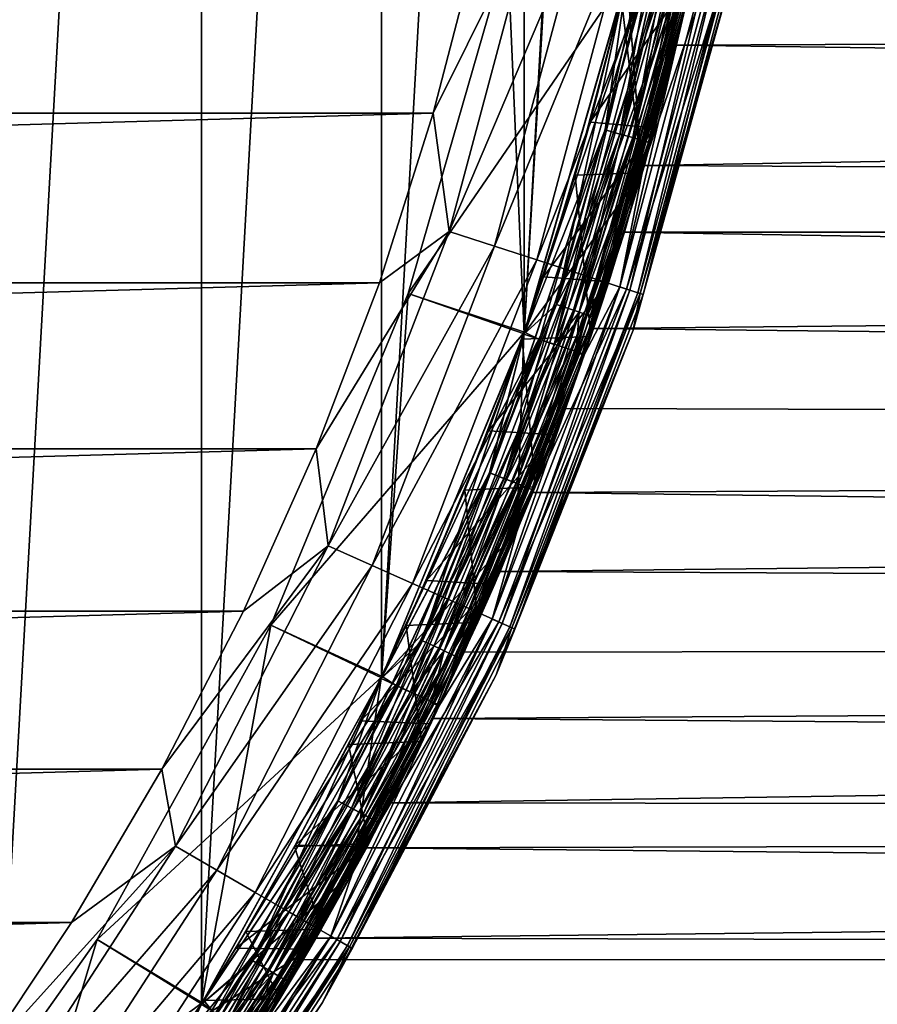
# Model space of a CAD drawing. Header units: metres. Extents: x -27 to 247, y -27 to 27.
# Tile 24 of 50: x 20.59 to 27.31, y -13.83 to -6.13. Entities that reach past the tile are written whole.
import ezdxf

# ---------------------------------------------------------------- set-up
doc = ezdxf.new("R2010")
doc.units = ezdxf.units.M
doc.layers.add('solid_10271303', color=7, linetype='CONTINUOUS')

msp = doc.modelspace()

# ---------------------------------------------------------------- linework, layer by layer
at = {"layer": 'solid_10271303'}
for points in [[(20.331736, 16.205559, -50), (22.017714, 13.828222, -50), (20.331774, -16.205511, -50)], [(22.017714, 13.828222, -50), (22.017748, -13.828169, -50), (20.331774, -16.205511, -50)], [(22.017714, 13.828222, -50), (23.427011, 11.277188, -50), (22.017748, -13.828169, -50)], [(23.427011, 11.277188, -50), (23.42704, -11.277129, -50), (22.017748, -13.828169, -50)], [(23.427011, 11.277188, -50), (24.542046, 8.584163, -50), (23.42704, -11.277129, -50)], [(24.542046, 8.584163, -50), (24.542068, -8.584098, -50), (23.42704, -11.277129, -50)], [(24.542046, 8.584163, -50), (25.348593, 5.783451, -50), (24.542068, -8.584098, -50)], [(25.348593, 5.783451, -50), (25.348608, -5.783384, -50), (24.542068, -8.584098, -50)], [(24.882746, -2.803873), (24.412409, -5.571944), (24.54212, -8.583953)], [(24.882746, -2.803873), (24.54212, -8.583953), (25.348627, -5.783298)], [(25.784695, -4.227186, -0.016902), (25.348627, -5.783298), (25.176504, -6.990222, -0.016902)], [(25.784695, -4.227186, -0.016902), (25.176504, -6.990222, -0.016902), (25.90386, -4.246722, -0.066791)], [(25.785194, -4.227268, -49.982964), (25.176992, -6.990357, -49.982964), (25.348608, -5.783384, -50)], [(25.293297, -7.022649, -49.932949), (25.176992, -6.990357, -49.982964), (25.785194, -4.227268, -49.982964)], [(25.904308, -4.246796, -49.932949), (25.293297, -7.022649, -49.932949), (25.785194, -4.227268, -49.982964)], [(25.176504, -6.990222, -0.016902), (25.29286, -7.022528, -0.066791), (25.90386, -4.246722, -0.066791)], [(25.90386, -4.246722, -0.066791), (25.29286, -7.022528, -0.066791), (26.006203, -4.263501, -0.146262)], [(25.29286, -7.022528, -0.066791), (25.392788, -7.050273, -0.146262), (26.006203, -4.263501, -0.146262)], [(25.393145, -7.050372, -49.853367), (25.293297, -7.022649, -49.932949), (25.904308, -4.246796, -49.932949)], [(26.006203, -4.263501, -0.146262), (25.392788, -7.050273, -0.146262), (26.084734, -4.276375, -0.249887)], [(25.392788, -7.050273, -0.146262), (25.469465, -7.071562, -0.249887), (26.084734, -4.276375, -0.249887)], [(26.006569, -4.26356, -49.853367), (25.393145, -7.050372, -49.853367), (25.904308, -4.246796, -49.932949)], [(25.469719, -7.071632, -49.74966), (25.393145, -7.050372, -49.853367), (26.006569, -4.26356, -49.853367)], [(26.084734, -4.276375, -0.249887), (25.469465, -7.071562, -0.249887), (26.13409, -4.284467, -0.37059)], [(25.469465, -7.071562, -0.249887), (25.517658, -7.084943, -0.37059), (26.13409, -4.284467, -0.37059)], [(26.084991, -4.276417, -49.74966), (25.469719, -7.071632, -49.74966), (26.006569, -4.26356, -49.853367)], [(25.51779, -7.084979, -49.628902), (25.469719, -7.071632, -49.74966), (26.084991, -4.276417, -49.74966)], [(26.13409, -4.284467, -0.37059), (25.517658, -7.084943, -0.37059), (25.83559, -5.896801, -0.5)], [(26.134224, -4.284489, -49.628902), (25.51779, -7.084979, -49.628902), (26.084991, -4.276417, -49.74966)], [(26.134224, -4.284489, -49.628902), (25.83559, -5.896801, -49.5), (25.51779, -7.084979, -49.628902)], [(25.83559, -5.896804, 0.85), (26.062109, -4.797545, 56.920132), (25.733915, -6.325791, 57.388245)], [(120.619415, -5.88998, 107.63588), (25.733915, -6.325791, 57.388245), (26.062109, -4.797545, 56.920132)], [(24.637455, -5.236853, 179.40274), (24.179613, -5.512382, 179.440704), (23.83235, -6.859945, 179.440704)], [(23.955088, -7.78348, 179.40274), (24.637455, -5.236853, 179.40274), (23.83235, -6.859945, 179.440704)], [(25.004927, -5.314961, 179.289215), (24.637455, -5.236853, 179.40274), (23.955088, -7.78348, 179.40274)], [(24.312384, -7.899572, 179.289215), (25.004927, -5.314961, 179.289215), (23.955088, -7.78348, 179.40274)], [(25.343641, -5.386957, 179.104523), (25.004927, -5.314961, 179.289215), (24.312384, -7.899572, 179.289215)], [(24.641716, -8.006579, 179.104523), (25.343641, -5.386957, 179.104523), (24.312384, -7.899572, 179.289215)], [(25.640554, -5.450068, 178.855759), (25.343641, -5.386957, 179.104523), (24.641716, -8.006579, 179.104523)], [(24.930407, -8.10038, 178.855759), (25.640554, -5.450068, 178.855759), (24.641716, -8.006579, 179.104523)], [(25.884233, -5.501863, 178.552505), (25.640554, -5.450068, 178.855759), (24.930407, -8.10038, 178.855759)], [(-24.179613, -5.512382, 179.440704), (-23.83235, -6.859945, 179.440704), (24.179613, -5.512382, 179.440704)], [(-23.83235, -6.859945, 179.440704), (23.83235, -6.859945, 179.440704), (24.179613, -5.512382, 179.440704)], [(25.167336, -8.177363, 178.552505), (25.884233, -5.501863, 178.552505), (24.930407, -8.10038, 178.855759)], [(26.065294, -5.540349, 178.206436), (25.884233, -5.501863, 178.552505), (25.167336, -8.177363, 178.552505)], [(25.343382, -8.234564, 178.206436), (26.065294, -5.540349, 178.206436), (25.167336, -8.177363, 178.552505)], [(26.011591, -5.528934, 148.955399), (25.291166, -8.217598, 148.955399), (25.838148, -5.885549, 148.940704)], [(25.370775, -8.243464, 148.998062), (25.291166, -8.217598, 148.955399), (26.011591, -5.528934, 148.955399)], [(26.176765, -5.564044, 177.830887), (26.065294, -5.540349, 178.206436), (25.343382, -8.234564, 178.206436)], [(26.093468, -5.546338, 148.998062), (25.370775, -8.243464, 148.998062), (26.011591, -5.528934, 148.955399)], [(23.63509, -8.270167, 0.35), (24.412422, -5.571934, 0.35), (25.352642, -5.765733, 0.35)], [(24.412409, -5.571944), (24.412422, -5.571934, 0.35), (23.63509, -8.270167, 0.35)], [(24.412409, -5.571944), (23.63509, -8.270167, 0.35), (23.635162, -8.269947)], [(24.412409, -5.571944), (23.635162, -8.269947), (24.54212, -8.583953)], [(25.451767, -8.26978, 177.830887), (26.176765, -5.564044, 177.830887), (25.343382, -8.234564, 178.206436)], [(25.433929, -8.263985, 149.064529), (25.370775, -8.243464, 148.998062), (26.093468, -5.546338, 148.998062)], [(26.158421, -5.560144, 149.064529), (25.433929, -8.263985, 149.064529), (26.093468, -5.546338, 148.998062)], [(25.474434, -8.277145, 149.14827), (25.433929, -8.263985, 149.064529), (26.158421, -5.560144, 149.064529)], [(25.451767, -8.26978, 177.830887), (26.173431, -5.761208, 177.440704), (26.176765, -5.564044, 177.830887)], [(26.200079, -5.568999, 149.14827), (25.474434, -8.277145, 149.14827), (26.158421, -5.560144, 149.064529)], [(26.200079, -5.568999, 149.14827), (26.173431, -5.761208, 149.240707), (25.474434, -8.277145, 149.14827)], [(25.348162, -5.785382, 146.291626), (24.795776, -8.354671, 146.200653), (25.553722, -5.6248, 146.200653)], [(25.690474, -5.654901, 146.072876), (25.553722, -5.6248, 146.200653), (24.795776, -8.354671, 146.200653)], [(24.928473, -8.399381, 146.072876), (25.690474, -5.654901, 146.072876), (24.795776, -8.354671, 146.200653)], [(25.794022, -5.677693, 145.915726), (25.690474, -5.654901, 146.072876), (24.928473, -8.399381, 146.072876)], [(25.02895, -8.433235, 145.915726), (25.794022, -5.677693, 145.915726), (24.928473, -8.399381, 146.072876)], [(25.737602, -5.665275, 0.496632), (24.974203, -8.414789, 0.496632), (25.591969, -5.8412, 0.417053)], [(25.770473, -5.881942, 0.60034), (24.974203, -8.414789, 0.496632), (25.737602, -5.665275, 0.496632)], [(25.858553, -5.691898, 145.738052), (25.794022, -5.677693, 145.915726), (25.02895, -8.433235, 145.915726)], [(25.091568, -8.454333, 145.738052), (25.858553, -5.691898, 145.738052), (25.02895, -8.433235, 145.915726)], [(25.091568, -8.454333, 145.738052), (25.835592, -5.896795, 145.550003), (25.858553, -5.691898, 145.738052)], [(23.63509, -8.270167, 0.35), (25.352642, -5.765733, 0.35), (24.546541, -8.571254, 0.35)], [(25.474291, -5.814341, 0.367037), (24.546541, -8.571254, 0.35), (25.352642, -5.765733, 0.35)], [(25.060015, -6.927999, 88.422661), (25.360748, -5.730253, 89.227783), (25.862728, -5.776424, 89.472542)], [(25.304804, -5.971845, 58.529816), (25.360748, -5.730253, 89.227783), (25.060015, -6.927999, 88.422661)], [(25.060015, -6.927999, 88.422661), (25.862728, -5.776424, 89.472542), (25.566013, -6.973206, 88.664352)], [(25.397104, -8.557281, 177.440704), (25.397104, -8.557281, 149.240707), (26.173431, -5.761208, 149.240707)], [(25.474434, -8.277145, 149.14827), (26.173431, -5.761208, 149.240707), (25.397104, -8.557281, 149.240707)], [(26.173431, -5.761208, 177.440704), (25.397104, -8.557281, 177.440704), (26.173431, -5.761208, 149.240707)], [(25.451767, -8.26978, 177.830887), (25.397104, -8.557281, 177.440704), (26.173431, -5.761208, 177.440704)], [(25.862728, -5.776424, 89.472542), (25.82151, -5.95786, 58.79755), (25.566013, -6.973206, 88.664352)], [(25.348162, -5.785382, 146.291626), (24.540895, -8.587459, 146.291626), (24.795776, -8.354671, 146.200653)], [(24.540922, -8.58735, 148.940704), (24.540895, -8.587459, 146.291626), (25.348162, -5.785382, 146.291626)], [(24.540922, -8.58735, 148.940704), (25.348162, -5.785382, 146.291626), (25.348158, -5.785386, 148.940704)], [(24.540922, -8.58735, 148.940704), (25.348158, -5.785386, 148.940704), (25.467096, -7.326444, 148.940704)], [(25.176992, -6.990357, -49.982964), (24.542068, -8.584098, -50), (25.348608, -5.783384, -50)], [(25.176504, -6.990222, -0.016902), (25.348627, -5.783298), (24.54212, -8.583953)], [(25.474291, -5.814341, 0.367037), (24.663115, -8.629997, 0.367037), (24.546541, -8.571254, 0.35)], [(24.777044, -8.669863, 0.417053), (24.663115, -8.629997, 0.367037), (25.474291, -5.814341, 0.367037)], [(25.591969, -5.8412, 0.417053), (24.777044, -8.669863, 0.417053), (25.474291, -5.814341, 0.367037)], [(24.974203, -8.414789, 0.496632), (24.777044, -8.669863, 0.417053), (25.591969, -5.8412, 0.417053)], [(25.348158, -5.785386, 148.940704), (25.838148, -5.885549, 148.940704), (25.467096, -7.326444, 148.940704)], [(25.770473, -5.881942, 0.60034), (24.949865, -8.730335, 0.60034), (24.974203, -8.414789, 0.496632)], [(24.996954, -8.746813, 0.721096), (24.949865, -8.730335, 0.60034), (25.770473, -5.881942, 0.60034)], [(25.819111, -5.893044, 0.721096), (24.996954, -8.746813, 0.721096), (25.770473, -5.881942, 0.60034)], [(25.819111, -5.893044, 0.721096), (25.012909, -8.752394, 0.85), (24.996954, -8.746813, 0.721096)], [(25.819111, -5.893044, 0.721096), (25.83559, -5.896804, 0.85), (25.012909, -8.752394, 0.85)], [(25.012909, -8.752394, 0.85), (25.83559, -5.896804, 0.85), (25.32902, -7.79043, 57.989693)], [(25.835592, -5.896795, 145.550003), (25.012913, -8.75238, 145.550003), (25.809723, -6.00901, 90.867714)], [(25.091568, -8.454333, 145.738052), (25.012913, -8.75238, 145.550003), (25.835592, -5.896795, 145.550003)], [(25.012915, -8.752378, -0.5), (25.012913, -8.752381, -49.5), (25.83559, -5.896801, -49.5)], [(25.51779, -7.084979, -49.628902), (25.83559, -5.896801, -49.5), (25.012913, -8.752381, -49.5)], [(25.83559, -5.896801, -0.5), (25.012915, -8.752378, -0.5), (25.83559, -5.896801, -49.5)], [(25.517658, -7.084943, -0.37059), (25.012915, -8.752378, -0.5), (25.83559, -5.896801, -0.5)], [(25.291166, -8.217598, 148.955399), (25.467096, -7.326444, 148.940704), (25.838148, -5.885549, 148.940704)], [(25.83559, -5.896804, 0.85), (25.733915, -6.325791, 57.388245), (25.32902, -7.79043, 57.989693)], [(106.651299, -5.88998, 133.906097), (25.809723, -6.00901, 90.867714), (25.484077, -7.267169, 90.044235)], [(107.052933, -7.708042, 133.150726), (106.651299, -5.88998, 133.906097), (25.484077, -7.267169, 90.044235)], [(120.619415, -5.88998, 107.63588), (120.217773, -7.708042, 108.391258), (25.733915, -6.325791, 57.388245)], [(25.304804, -5.971845, 58.529816), (24.941364, -7.343198, 59.123516), (25.467552, -7.325089, 59.391541)], [(25.304804, -5.971845, 58.529816), (25.060015, -6.927999, 88.422661), (24.941364, -7.343198, 59.123516)], [(25.304804, -5.971845, 58.529816), (25.467552, -7.325089, 59.391541), (25.82151, -5.95786, 58.79755)], [(25.566013, -6.973206, 88.664352), (25.82151, -5.95786, 58.79755), (25.467552, -7.325089, 59.391541)], [(25.012913, -8.75238, 145.550003), (25.484077, -7.267169, 90.044235), (25.809723, -6.00901, 90.867714)], [(120.217773, -7.708042, 108.391258), (25.32902, -7.79043, 57.989693), (25.733915, -6.325791, 57.388245)], [(-23.83235, -6.859945, 179.440704), (-23.410242, -8.185358, 179.440704), (23.83235, -6.859945, 179.440704)], [(-23.410242, -8.185358, 179.440704), (23.410242, -8.185358, 179.440704), (23.83235, -6.859945, 179.440704)], [(23.955088, -7.78348, 179.40274), (23.83235, -6.859945, 179.440704), (23.410242, -8.185358, 179.440704)], [(24.693533, -8.138105, 87.412407), (25.060015, -6.927999, 88.422661), (25.566013, -6.973206, 88.664352)], [(24.941364, -7.343198, 59.123516), (25.060015, -6.927999, 88.422661), (24.693533, -8.138105, 87.412407)], [(25.176504, -6.990222, -0.016902), (24.54212, -8.583953), (24.273144, -9.671304, -0.016902)], [(25.176504, -6.990222, -0.016902), (24.273144, -9.671304, -0.016902), (25.29286, -7.022528, -0.066791)], [(25.176992, -6.990357, -49.982964), (24.273613, -9.671492, -49.982964), (24.542068, -8.584098, -50)], [(24.385744, -9.716168, -49.932949), (24.273613, -9.671492, -49.982964), (25.176992, -6.990357, -49.982964)], [(25.293297, -7.022649, -49.932949), (24.385744, -9.716168, -49.932949), (25.176992, -6.990357, -49.982964)], [(24.693533, -8.138105, 87.412407), (25.566013, -6.973206, 88.664352), (25.206474, -8.178133, 87.655052)], [(25.566013, -6.973206, 88.664352), (25.467552, -7.325089, 59.391541), (25.206474, -8.178133, 87.655052)], [(24.273144, -9.671304, -0.016902), (24.385323, -9.716001, -0.066791), (25.29286, -7.022528, -0.066791)], [(25.29286, -7.022528, -0.066791), (24.385323, -9.716001, -0.066791), (25.392788, -7.050273, -0.146262)], [(24.385323, -9.716001, -0.066791), (24.481665, -9.754387, -0.146262), (25.392788, -7.050273, -0.146262)], [(24.48201, -9.754524, -49.853367), (24.385744, -9.716168, -49.932949), (25.293297, -7.022649, -49.932949)], [(25.392788, -7.050273, -0.146262), (24.481665, -9.754387, -0.146262), (25.469465, -7.071562, -0.249887)], [(24.481665, -9.754387, -0.146262), (24.555593, -9.783842, -0.249887), (25.469465, -7.071562, -0.249887)], [(25.393145, -7.050372, -49.853367), (24.48201, -9.754524, -49.853367), (25.293297, -7.022649, -49.932949)], [(24.555836, -9.783939, -49.74966), (24.48201, -9.754524, -49.853367), (25.393145, -7.050372, -49.853367)], [(25.469465, -7.071562, -0.249887), (24.555593, -9.783842, -0.249887), (25.517658, -7.084943, -0.37059)], [(24.555593, -9.783842, -0.249887), (24.602057, -9.802355, -0.37059), (25.517658, -7.084943, -0.37059)], [(25.469719, -7.071632, -49.74966), (24.555836, -9.783939, -49.74966), (25.393145, -7.050372, -49.853367)], [(24.602182, -9.802405, -49.628902), (24.555836, -9.783939, -49.74966), (25.469719, -7.071632, -49.74966)], [(25.517658, -7.084943, -0.37059), (24.602057, -9.802355, -0.37059), (25.012915, -8.752378, -0.5)], [(25.51779, -7.084979, -49.628902), (24.602182, -9.802405, -49.628902), (25.469719, -7.071632, -49.74966)], [(25.51779, -7.084979, -49.628902), (25.012913, -8.752381, -49.5), (24.602182, -9.802405, -49.628902)], [(25.012913, -8.75238, 145.550003), (25.084648, -8.544617, 89.008698), (25.484077, -7.267169, 90.044235)], [(107.052933, -7.708042, 133.150726), (25.484077, -7.267169, 90.044235), (25.084648, -8.544617, 89.008698)], [(24.941364, -7.343198, 59.123516), (24.526724, -8.627671, 59.841568), (25.064003, -8.605217, 60.10894)], [(24.941364, -7.343198, 59.123516), (24.693533, -8.138105, 87.412407), (24.526724, -8.627671, 59.841568)], [(24.540922, -8.58735, 148.940704), (25.467096, -7.326444, 148.940704), (25.016129, -8.743167, 148.940704)], [(24.941364, -7.343198, 59.123516), (25.064003, -8.605217, 60.10894), (25.467552, -7.325089, 59.391541)], [(25.291166, -8.217598, 148.955399), (25.016129, -8.743167, 148.940704), (25.467096, -7.326444, 148.940704)], [(25.206474, -8.178133, 87.655052), (25.467552, -7.325089, 59.391541), (25.064003, -8.605217, 60.10894)], [(107.55838, -9.404544, 132.200119), (107.052933, -7.708042, 133.150726), (25.084648, -8.544617, 89.008698)], [(120.217773, -7.708042, 108.391258), (119.712326, -9.404544, 109.341866), (25.32902, -7.79043, 57.989693)], [(23.955088, -7.78348, 179.40274), (23.410242, -8.185358, 179.440704), (22.914465, -9.485063, 179.440704)], [(23.010263, -10.244829, 179.40274), (23.955088, -7.78348, 179.40274), (22.914465, -9.485063, 179.440704)], [(24.312384, -7.899572, 179.289215), (23.955088, -7.78348, 179.40274), (23.010263, -10.244829, 179.40274)], [(25.012909, -8.752394, 0.85), (25.32902, -7.79043, 57.989693), (24.863047, -9.169457, 58.719872)], [(119.712326, -9.404544, 109.341866), (24.863047, -9.169457, 58.719872), (25.32902, -7.79043, 57.989693)], [(23.353468, -10.397634, 179.289215), (24.312384, -7.899572, 179.289215), (23.010263, -10.244829, 179.40274)], [(24.641716, -8.006579, 179.104523), (24.312384, -7.899572, 179.289215), (23.353468, -10.397634, 179.289215)], [(23.669811, -10.538479, 179.104523), (24.641716, -8.006579, 179.104523), (23.353468, -10.397634, 179.289215)], [(24.930407, -8.10038, 178.855759), (24.641716, -8.006579, 179.104523), (23.669811, -10.538479, 179.104523)], [(23.947115, -10.661942, 178.855759), (24.930407, -8.10038, 178.855759), (23.669811, -10.538479, 179.104523)], [(25.167336, -8.177363, 178.552505), (24.930407, -8.10038, 178.855759), (23.947115, -10.661942, 178.855759)], [(24.263355, -9.342876, 86.177902), (24.693533, -8.138105, 87.412407), (25.206474, -8.178133, 87.655052)], [(24.526724, -8.627671, 59.841568), (24.693533, -8.138105, 87.412407), (24.263355, -9.342876, 86.177902)], [(-23.410242, -8.185358, 179.440704), (-22.914465, -9.485063, 179.440704), (23.410242, -8.185358, 179.440704)], [(-22.914465, -9.485063, 179.440704), (22.914465, -9.485063, 179.440704), (23.410242, -8.185358, 179.440704)], [(24.1747, -10.763269, 178.552505), (25.167336, -8.177363, 178.552505), (23.947115, -10.661942, 178.855759)], [(25.343382, -8.234564, 178.206436), (25.167336, -8.177363, 178.552505), (24.1747, -10.763269, 178.552505)], [(24.343801, -10.838559, 178.206436), (25.343382, -8.234564, 178.206436), (24.1747, -10.763269, 178.552505)], [(24.263355, -9.342876, 86.177902), (25.206474, -8.178133, 87.655052), (24.785662, -9.376301, 86.424538)], [(25.291166, -8.217598, 148.955399), (24.293646, -10.816228, 148.955399), (25.016129, -8.743167, 148.940704)], [(24.370115, -10.850274, 148.998062), (24.293646, -10.816228, 148.955399), (25.291166, -8.217598, 148.955399)], [(25.451767, -8.26978, 177.830887), (25.343382, -8.234564, 178.206436), (24.343801, -10.838559, 178.206436)], [(25.370775, -8.243464, 148.998062), (24.370115, -10.850274, 148.998062), (25.291166, -8.217598, 148.955399)], [(25.206474, -8.178133, 87.655052), (25.064003, -8.605217, 60.10894), (24.785662, -9.376301, 86.424538)], [(22.560425, -10.864641, 0.35), (23.63509, -8.270167, 0.35), (24.546541, -8.571254, 0.35)], [(22.560541, -10.864411), (23.63509, -8.270167, 0.35), (22.560425, -10.864641, 0.35)], [(23.635162, -8.269947), (23.63509, -8.270167, 0.35), (22.560541, -10.864411)], [(23.635162, -8.269947), (22.560541, -10.864411), (23.427139, -11.276921)], [(23.635162, -8.269947), (23.427139, -11.276921), (24.54212, -8.583953)], [(24.44791, -10.884912, 177.830887), (25.451767, -8.26978, 177.830887), (24.343801, -10.838559, 178.206436)], [(24.430779, -10.877283, 149.064529), (24.370115, -10.850274, 148.998062), (25.370775, -8.243464, 148.998062)], [(25.433929, -8.263985, 149.064529), (24.430779, -10.877283, 149.064529), (25.370775, -8.243464, 148.998062)], [(24.469685, -10.894606, 149.14827), (24.430779, -10.877283, 149.064529), (25.433929, -8.263985, 149.064529)], [(24.44791, -10.884912, 177.830887), (25.397104, -8.557281, 177.440704), (25.451767, -8.26978, 177.830887)], [(25.474434, -8.277145, 149.14827), (24.469685, -10.894606, 149.14827), (25.433929, -8.263985, 149.064529)], [(25.474434, -8.277145, 149.14827), (25.397104, -8.557281, 149.240707), (24.469685, -10.894606, 149.14827)], [(24.540895, -8.587459, 146.291626), (23.747124, -10.986589, 146.200653), (24.795776, -8.354671, 146.200653)], [(24.928473, -8.399381, 146.072876), (24.795776, -8.354671, 146.200653), (23.747124, -10.986589, 146.200653)], [(23.874208, -11.045384, 146.072876), (24.928473, -8.399381, 146.072876), (23.747124, -10.986589, 146.200653)], [(25.02895, -8.433235, 145.915726), (24.928473, -8.399381, 146.072876), (23.874208, -11.045384, 146.072876)], [(23.970436, -11.089905, 145.915726), (25.02895, -8.433235, 145.915726), (23.874208, -11.045384, 146.072876)], [(24.974203, -8.414789, 0.496632), (23.918005, -11.065647, 0.496632), (24.777044, -8.669863, 0.417053)], [(24.949865, -8.730335, 0.60034), (23.918005, -11.065647, 0.496632), (24.974203, -8.414789, 0.496632)], [(25.091568, -8.454333, 145.738052), (25.02895, -8.433235, 145.915726), (23.970436, -11.089905, 145.915726)], [(24.030405, -11.117649, 145.738052), (25.091568, -8.454333, 145.738052), (23.970436, -11.089905, 145.915726)], [(24.030405, -11.117649, 145.738052), (25.012913, -8.75238, 145.550003), (25.091568, -8.454333, 145.738052)], [(25.012913, -8.75238, 145.550003), (24.611197, -9.825425, 87.738007), (25.084648, -8.544617, 89.008698)], [(107.55838, -9.404544, 132.200119), (25.084648, -8.544617, 89.008698), (24.611197, -9.825425, 87.738007)], [(22.560425, -10.864641, 0.35), (24.546541, -8.571254, 0.35), (23.432045, -11.266729, 0.35)], [(24.540895, -8.587459, 146.291626), (23.425058, -11.281249, 146.291626), (23.747124, -10.986589, 146.200653)], [(23.425261, -11.280807, 148.940704), (23.425058, -11.281249, 146.291626), (24.540895, -8.587459, 146.291626)], [(23.425261, -11.280807, 148.940704), (24.540895, -8.587459, 146.291626), (24.540922, -8.58735, 148.940704)], [(23.425261, -11.280807, 148.940704), (24.540922, -8.58735, 148.940704), (24.486589, -10.131948, 148.940704)], [(24.273613, -9.671492, -49.982964), (23.42704, -11.277129, -50), (24.542068, -8.584098, -50)], [(24.273144, -9.671304, -0.016902), (24.54212, -8.583953), (23.427139, -11.276921)], [(24.663115, -8.629997, 0.367037), (23.432045, -11.266729, 0.35), (24.546541, -8.571254, 0.35)], [(24.323021, -11.253028, 177.440704), (24.323021, -11.253028, 149.240707), (25.397104, -8.557281, 149.240707)], [(24.469685, -10.894606, 149.14827), (25.397104, -8.557281, 149.240707), (24.323021, -11.253028, 149.240707)], [(25.397104, -8.557281, 177.440704), (24.323021, -11.253028, 177.440704), (25.397104, -8.557281, 149.240707)], [(24.44791, -10.884912, 177.830887), (24.323021, -11.253028, 177.440704), (25.397104, -8.557281, 177.440704)], [(24.540922, -8.58735, 148.940704), (25.016129, -8.743167, 148.940704), (24.486589, -10.131948, 148.940704)], [(24.526724, -8.627671, 59.841568), (24.628147, -9.782845, 60.942631), (25.064003, -8.605217, 60.10894)], [(24.785662, -9.376301, 86.424538), (25.064003, -8.605217, 60.10894), (24.628147, -9.782845, 60.942631)], [(24.663115, -8.629997, 0.367037), (23.541784, -11.337126, 0.367037), (23.432045, -11.266729, 0.35)], [(23.650536, -11.389498, 0.417053), (23.541784, -11.337126, 0.367037), (24.663115, -8.629997, 0.367037)], [(24.777044, -8.669863, 0.417053), (23.650536, -11.389498, 0.417053), (24.663115, -8.629997, 0.367037)], [(23.918005, -11.065647, 0.496632), (23.650536, -11.389498, 0.417053), (24.777044, -8.669863, 0.417053)], [(24.526724, -8.627671, 59.841568), (24.079113, -9.808175, 60.676189), (24.628147, -9.782845, 60.942631)], [(24.526724, -8.627671, 59.841568), (24.263355, -9.342876, 86.177902), (24.079113, -9.808175, 60.676189)], [(24.949865, -8.730335, 0.60034), (23.815498, -11.46894, 0.60034), (23.918005, -11.065647, 0.496632)], [(23.860447, -11.490585, 0.721096), (23.815498, -11.46894, 0.60034), (24.949865, -8.730335, 0.60034)], [(24.996954, -8.746813, 0.721096), (23.860447, -11.490585, 0.721096), (24.949865, -8.730335, 0.60034)], [(24.996954, -8.746813, 0.721096), (23.875675, -11.497918, 0.85), (23.860447, -11.490585, 0.721096)], [(24.996954, -8.746813, 0.721096), (25.012909, -8.752394, 0.85), (23.875675, -11.497918, 0.85)], [(23.875675, -11.497918, 0.85), (25.012909, -8.752394, 0.85), (24.355339, -10.443539, 59.571453)], [(25.012915, -8.752378, -0.5), (23.875683, -11.497902, -0.5), (25.012913, -8.752381, -49.5)], [(24.602057, -9.802355, -0.37059), (23.875683, -11.497902, -0.5), (25.012915, -8.752378, -0.5)], [(23.875683, -11.497902, -0.5), (23.875683, -11.497904, -49.5), (25.012913, -8.752381, -49.5)], [(24.602182, -9.802405, -49.628902), (25.012913, -8.752381, -49.5), (23.875683, -11.497904, -49.5)], [(25.012913, -8.75238, 145.550003), (23.875685, -11.4979, 145.550003), (24.611197, -9.825425, 87.738007)], [(24.030405, -11.117649, 145.738052), (23.875685, -11.4979, 145.550003), (25.012913, -8.75238, 145.550003)], [(24.293646, -10.816228, 148.955399), (24.486589, -10.131948, 148.940704), (25.016129, -8.743167, 148.940704)], [(25.012909, -8.752394, 0.85), (24.863047, -9.169457, 58.719872), (24.355339, -10.443539, 59.571453)], [(119.712326, -9.404544, 109.341866), (24.355339, -10.443539, 59.571453), (24.863047, -9.169457, 58.719872)], [(23.778788, -10.515026, 84.708618), (24.263355, -9.342876, 86.177902), (24.785662, -9.376301, 86.424538)], [(24.079113, -9.808175, 60.676189), (24.263355, -9.342876, 86.177902), (23.778788, -10.515026, 84.708618)], [(23.778788, -10.515026, 84.708618), (24.785662, -9.376301, 86.424538), (24.310995, -10.546214, 84.955589)], [(24.785662, -9.376301, 86.424538), (24.628147, -9.782845, 60.942631), (24.310995, -10.546214, 84.955589)], [(119.712326, -9.404544, 109.341866), (119.111046, -10.952733, 110.472717), (24.355339, -10.443539, 59.571453)], [(108.159668, -10.952733, 131.06926), (107.55838, -9.404544, 132.200119), (24.611197, -9.825425, 87.738007)], [(-22.914465, -9.485063, 179.440704), (-22.346449, -10.75528, 179.440704), (22.914465, -9.485063, 179.440704)], [(-22.346449, -10.75528, 179.440704), (22.346449, -10.75528, 179.440704), (22.914465, -9.485063, 179.440704)], [(23.010263, -10.244829, 179.40274), (22.914465, -9.485063, 179.440704), (22.346449, -10.75528, 179.440704)], [(24.273144, -9.671304, -0.016902), (23.427139, -11.276921), (23.085201, -12.238999, -0.016902)], [(24.273144, -9.671304, -0.016902), (23.085201, -12.238999, -0.016902), (24.385323, -9.716001, -0.066791)], [(24.273613, -9.671492, -49.982964), (23.085648, -12.239236, -49.982964), (23.42704, -11.277129, -50)], [(23.192291, -12.295774, -49.932949), (23.085648, -12.239236, -49.982964), (24.273613, -9.671492, -49.982964)], [(24.385744, -9.716168, -49.932949), (23.192291, -12.295774, -49.932949), (24.273613, -9.671492, -49.982964)], [(23.085201, -12.238999, -0.016902), (23.191891, -12.295562, -0.066791), (24.385323, -9.716001, -0.066791)], [(24.385323, -9.716001, -0.066791), (23.191891, -12.295562, -0.066791), (24.481665, -9.754387, -0.146262)], [(23.191891, -12.295562, -0.066791), (23.283518, -12.34414, -0.146262), (24.481665, -9.754387, -0.146262)], [(23.283846, -12.344314, -49.853367), (23.192291, -12.295774, -49.932949), (24.385744, -9.716168, -49.932949)], [(24.481665, -9.754387, -0.146262), (23.283518, -12.34414, -0.146262), (24.555593, -9.783842, -0.249887)], [(24.48201, -9.754524, -49.853367), (23.283846, -12.344314, -49.853367), (24.385744, -9.716168, -49.932949)], [(23.354059, -12.381538, -49.74966), (23.283846, -12.344314, -49.853367), (24.48201, -9.754524, -49.853367)], [(24.555836, -9.783939, -49.74966), (23.354059, -12.381538, -49.74966), (24.48201, -9.754524, -49.853367)], [(23.283518, -12.34414, -0.146262), (23.353827, -12.381415, -0.249887), (24.555593, -9.783842, -0.249887)], [(24.555593, -9.783842, -0.249887), (23.353827, -12.381415, -0.249887), (24.602057, -9.802355, -0.37059)], [(23.353827, -12.381415, -0.249887), (23.398016, -12.404843, -0.37059), (24.602057, -9.802355, -0.37059)], [(23.398136, -12.404906, -49.628902), (23.354059, -12.381538, -49.74966), (24.555836, -9.783939, -49.74966)], [(24.602057, -9.802355, -0.37059), (23.398016, -12.404843, -0.37059), (23.875683, -11.497902, -0.5)], [(24.602182, -9.802405, -49.628902), (23.398136, -12.404906, -49.628902), (24.555836, -9.783939, -49.74966)], [(24.602182, -9.802405, -49.628902), (23.875683, -11.497904, -49.5), (23.398136, -12.404906, -49.628902)], [(24.079113, -9.808175, 60.676189), (23.619829, -10.867812, 61.614193), (24.180548, -10.841926, 61.880466)], [(24.079113, -9.808175, 60.676189), (23.778788, -10.515026, 84.708618), (23.619829, -10.867812, 61.614193)], [(23.875685, -11.4979, 145.550003), (24.074156, -11.076327, 86.227005), (24.611197, -9.825425, 87.738007)], [(108.159668, -10.952733, 131.06926), (24.611197, -9.825425, 87.738007), (24.074156, -11.076327, 86.227005)], [(24.079113, -9.808175, 60.676189), (24.180548, -10.841926, 61.880466), (24.628147, -9.782845, 60.942631)], [(24.310995, -10.546214, 84.955589), (24.628147, -9.782845, 60.942631), (24.180548, -10.841926, 61.880466)], [(23.425261, -11.280807, 148.940704), (24.486589, -10.131948, 148.940704), (23.879932, -11.489038, 148.940704)], [(24.293646, -10.816228, 148.955399), (23.879932, -11.489038, 148.940704), (24.486589, -10.131948, 148.940704)], [(23.010263, -10.244829, 179.40274), (22.346449, -10.75528, 179.440704), (21.707956, -11.991854, 179.440704)], [(21.813335, -12.593935, 179.40274), (23.010263, -10.244829, 179.40274), (21.707956, -11.991854, 179.440704)], [(23.353468, -10.397634, 179.289215), (23.010263, -10.244829, 179.40274), (21.813335, -12.593935, 179.40274)], [(22.138685, -12.781776, 179.289215), (23.353468, -10.397634, 179.289215), (21.813335, -12.593935, 179.40274)], [(23.669811, -10.538479, 179.104523), (23.353468, -10.397634, 179.289215), (22.138685, -12.781776, 179.289215)], [(23.875675, -11.497918, 0.85), (24.355339, -10.443539, 59.571453), (23.828959, -11.594428, 60.532562)], [(119.111046, -10.952733, 110.472717), (23.828959, -11.594428, 60.532562), (24.355339, -10.443539, 59.571453)], [(22.438574, -12.954917, 179.104523), (23.669811, -10.538479, 179.104523), (22.138685, -12.781776, 179.289215)], [(23.947115, -10.661942, 178.855759), (23.669811, -10.538479, 179.104523), (22.438574, -12.954917, 179.104523)], [(23.26222, -11.612811, 83.0186), (23.778788, -10.515026, 84.708618), (24.310995, -10.546214, 84.955589)], [(23.619829, -10.867812, 61.614193), (23.778788, -10.515026, 84.708618), (23.26222, -11.612811, 83.0186)], [(23.26222, -11.612811, 83.0186), (24.310995, -10.546214, 84.955589), (23.808838, -11.636218, 83.275299)], [(24.310995, -10.546214, 84.955589), (24.180548, -10.841926, 61.880466), (23.808838, -11.636218, 83.275299)], [(22.701454, -13.10669, 178.855759), (23.947115, -10.661942, 178.855759), (22.438574, -12.954917, 179.104523)], [(24.1747, -10.763269, 178.552505), (23.947115, -10.661942, 178.855759), (22.701454, -13.10669, 178.855759)], [(-22.346449, -10.75528, 179.440704), (-21.707956, -11.991854, 179.440704), (22.346449, -10.75528, 179.440704)], [(-21.707956, -11.991854, 179.440704), (21.707956, -11.991854, 179.440704), (22.346449, -10.75528, 179.440704)], [(22.9172, -13.231252, 178.552505), (24.1747, -10.763269, 178.552505), (22.701454, -13.10669, 178.855759)], [(24.343801, -10.838559, 178.206436), (24.1747, -10.763269, 178.552505), (22.9172, -13.231252, 178.552505)], [(23.077507, -13.323804, 178.206436), (24.343801, -10.838559, 178.206436), (22.9172, -13.231252, 178.552505)], [(24.293646, -10.816228, 148.955399), (23.029959, -13.296352, 148.955399), (23.879932, -11.489038, 148.940704)], [(23.102449, -13.338206, 148.998062), (23.029959, -13.296352, 148.955399), (24.293646, -10.816228, 148.955399)], [(24.44791, -10.884912, 177.830887), (24.343801, -10.838559, 178.206436), (23.077507, -13.323804, 178.206436)], [(24.370115, -10.850274, 148.998062), (23.102449, -13.338206, 148.998062), (24.293646, -10.816228, 148.955399)], [(23.159958, -13.371408, 149.064529), (23.102449, -13.338206, 148.998062), (24.370115, -10.850274, 148.998062)], [(24.430779, -10.877283, 149.064529), (23.159958, -13.371408, 149.064529), (24.370115, -10.850274, 148.998062)], [(23.619829, -10.867812, 61.614193), (23.741026, -11.773393, 62.910027), (24.180548, -10.841926, 61.880466)], [(23.808838, -11.636218, 83.275299), (24.180548, -10.841926, 61.880466), (23.741026, -11.773393, 62.910027)], [(22.560541, -10.864411), (22.560425, -10.864641, 0.35), (21.202141, -13.322237, 0.35)], [(22.560541, -10.864411), (21.202141, -13.322237, 0.35), (21.202179, -13.322198)], [(21.202141, -13.322237, 0.35), (22.560425, -10.864641, 0.35), (23.432045, -11.266729, 0.35)], [(22.560541, -10.864411), (21.202179, -13.322198), (22.017908, -13.827912)], [(22.560541, -10.864411), (22.017908, -13.827912), (23.427139, -11.276921)], [(23.176201, -13.380785, 177.830887), (24.44791, -10.884912, 177.830887), (23.077507, -13.323804, 178.206436)], [(23.19684, -13.392702, 149.14827), (23.159958, -13.371408, 149.064529), (24.430779, -10.877283, 149.064529)], [(23.619829, -10.867812, 61.614193), (23.168983, -11.798334, 62.643406), (23.741026, -11.773393, 62.910027)], [(23.619829, -10.867812, 61.614193), (23.26222, -11.612811, 83.0186), (23.168983, -11.798334, 62.643406)], [(23.176201, -13.380785, 177.830887), (24.323021, -11.253028, 177.440704), (24.44791, -10.884912, 177.830887)], [(24.469685, -10.894606, 149.14827), (23.19684, -13.392702, 149.14827), (24.430779, -10.877283, 149.064529)], [(24.469685, -10.894606, 149.14827), (24.323021, -11.253028, 149.240707), (23.19684, -13.392702, 149.14827)], [(23.425058, -11.281249, 146.291626), (22.420059, -13.489701, 146.200653), (23.747124, -10.986589, 146.200653)], [(23.874208, -11.045384, 146.072876), (23.747124, -10.986589, 146.200653), (22.420059, -13.489701, 146.200653)], [(108.159668, -10.952733, 131.06926), (24.074156, -11.076327, 86.227005), (23.495876, -12.255357, 84.492546)], [(108.847305, -12.328194, 129.776001), (108.159668, -10.952733, 131.06926), (23.495876, -12.255357, 84.492546)], [(119.111046, -10.952733, 110.472717), (118.423401, -12.328194, 111.765976), (23.828959, -11.594428, 60.532562)], [(22.540041, -13.561893, 146.072876), (23.874208, -11.045384, 146.072876), (22.420059, -13.489701, 146.200653)], [(23.970436, -11.089905, 145.915726), (23.874208, -11.045384, 146.072876), (22.540041, -13.561893, 146.072876)], [(22.63089, -13.616555, 145.915726), (23.970436, -11.089905, 145.915726), (22.540041, -13.561893, 146.072876)], [(23.918005, -11.065647, 0.496632), (22.58139, -13.586772, 0.496632), (23.650536, -11.389498, 0.417053)], [(23.815498, -11.46894, 0.60034), (22.58139, -13.586772, 0.496632), (23.918005, -11.065647, 0.496632)], [(24.030405, -11.117649, 145.738052), (23.970436, -11.089905, 145.915726), (22.63089, -13.616555, 145.915726)], [(23.875685, -11.4979, 145.550003), (23.495876, -12.255357, 84.492546), (24.074156, -11.076327, 86.227005)], [(22.687508, -13.650621, 145.738052), (24.030405, -11.117649, 145.738052), (22.63089, -13.616555, 145.915726)], [(22.687508, -13.650621, 145.738052), (23.875685, -11.4979, 145.550003), (24.030405, -11.117649, 145.738052)], [(21.202141, -13.322237, 0.35), (23.432045, -11.266729, 0.35), (22.022905, -13.819932, 0.35)], [(22.014782, -13.832902, 148.940704), (23.425058, -11.281249, 146.291626), (23.425261, -11.280807, 148.940704)], [(22.014782, -13.832902, 148.940704), (23.425261, -11.280807, 148.940704), (23.197861, -12.81051, 148.940704)], [(22.014782, -13.832902, 148.940704), (22.015003, -13.832557, 146.291626), (23.425058, -11.281249, 146.291626)], [(23.425058, -11.281249, 146.291626), (22.015003, -13.832557, 146.291626), (22.420059, -13.489701, 146.200653)], [(23.085648, -12.239236, -49.982964), (22.017748, -13.828169, -50), (23.42704, -11.277129, -50)], [(23.085201, -12.238999, -0.016902), (23.427139, -11.276921), (22.017908, -13.827912)], [(23.541784, -11.337126, 0.367037), (22.022905, -13.819932, 0.35), (23.432045, -11.266729, 0.35)], [(22.963772, -13.816843, 177.440704), (22.963772, -13.816843, 149.240707), (24.323021, -11.253028, 149.240707)], [(23.19684, -13.392702, 149.14827), (24.323021, -11.253028, 149.240707), (22.963772, -13.816843, 149.240707)], [(24.323021, -11.253028, 177.440704), (22.963772, -13.816843, 177.440704), (24.323021, -11.253028, 149.240707)], [(23.176201, -13.380785, 177.830887), (22.963772, -13.816843, 177.440704), (24.323021, -11.253028, 177.440704)], [(23.425261, -11.280807, 148.940704), (23.879932, -11.489038, 148.940704), (23.197861, -12.81051, 148.940704)], [(23.541784, -11.337126, 0.367037), (22.124403, -13.901684, 0.367037), (22.022905, -13.819932, 0.35)], [(22.226606, -13.965902, 0.417053), (22.124403, -13.901684, 0.367037), (23.541784, -11.337126, 0.367037)], [(23.650536, -11.389498, 0.417053), (22.226606, -13.965902, 0.417053), (23.541784, -11.337126, 0.367037)], [(22.58139, -13.586772, 0.496632), (22.226606, -13.965902, 0.417053), (23.650536, -11.389498, 0.417053)], [(23.815498, -11.46894, 0.60034), (22.381638, -14.063315, 0.60034), (22.58139, -13.586772, 0.496632)], [(22.42388, -14.089858, 0.721096), (22.381638, -14.063315, 0.60034), (23.815498, -11.46894, 0.60034)], [(23.860447, -11.490585, 0.721096), (22.42388, -14.089858, 0.721096), (23.815498, -11.46894, 0.60034)], [(23.860447, -11.490585, 0.721096), (22.438192, -14.098849, 0.85), (22.42388, -14.089858, 0.721096)], [(23.875683, -11.497902, -0.5), (22.43819, -14.098851, -0.5), (23.875683, -11.497904, -49.5)], [(23.398016, -12.404843, -0.37059), (22.43819, -14.098851, -0.5), (23.875683, -11.497902, -0.5)], [(22.43819, -14.098851, -0.5), (22.43819, -14.098851, -49.5), (23.875683, -11.497904, -49.5)], [(23.398136, -12.404906, -49.628902), (23.875683, -11.497904, -49.5), (22.43819, -14.098851, -49.5)], [(23.860447, -11.490585, 0.721096), (23.875675, -11.497918, 0.85), (22.438192, -14.098849, 0.85)], [(22.438192, -14.098849, 0.85), (23.875675, -11.497918, 0.85), (22.815384, -13.47992, 62.719173)], [(23.875685, -11.4979, 145.550003), (22.438206, -14.098826, 145.550003), (23.495876, -12.255357, 84.492546)], [(22.687508, -13.650621, 145.738052), (22.438206, -14.098826, 145.550003), (23.875685, -11.4979, 145.550003)], [(23.875675, -11.497918, 0.85), (23.308987, -12.607187, 61.58567), (22.815384, -13.47992, 62.719173)], [(23.029959, -13.296352, 148.955399), (23.197861, -12.81051, 148.940704), (23.879932, -11.489038, 148.940704)], [(23.875675, -11.497918, 0.85), (23.828959, -11.594428, 60.532562), (23.308987, -12.607187, 61.58567)], [(22.750252, -12.586052, 81.157288), (23.26222, -11.612811, 83.0186), (23.808838, -11.636218, 83.275299)], [(23.168983, -11.798334, 62.643406), (23.26222, -11.612811, 83.0186), (22.750252, -12.586052, 81.157288)], [(118.423401, -12.328194, 111.765976), (23.308987, -12.607187, 61.58567), (23.828959, -11.594428, 60.532562)], [(22.750252, -12.586052, 81.157288), (23.808838, -11.636218, 83.275299), (23.31365, -12.598847, 81.433098)], [(23.808838, -11.636218, 83.275299), (23.327894, -12.572289, 64.017433), (23.31365, -12.598847, 81.433098)], [(23.808838, -11.636218, 83.275299), (23.741026, -11.773393, 62.910027), (23.327894, -12.572289, 64.017433)], [(23.168983, -11.798334, 62.643406), (23.327894, -12.572289, 64.017433), (23.741026, -11.773393, 62.910027)], [(23.168983, -11.798334, 62.643406), (22.745485, -12.595362, 63.7505), (23.327894, -12.572289, 64.017433)], [(23.168983, -11.798334, 62.643406), (22.750252, -12.586052, 81.157288), (22.745485, -12.595362, 63.7505)], [(-21.707956, -11.991854, 179.440704), (-21.001274, -13.190372, 179.440704), (21.707956, -11.991854, 179.440704)], [(-21.001274, -13.190372, 179.440704), (21.001274, -13.190372, 179.440704), (21.707956, -11.991854, 179.440704)], [(21.813335, -12.593935, 179.40274), (21.707956, -11.991854, 179.440704), (21.001274, -13.190372, 179.440704)], [(23.085201, -12.238999, -0.016902), (22.017908, -13.827912), (21.626606, -14.663203, -0.016902)], [(23.085201, -12.238999, -0.016902), (21.626606, -14.663203, -0.016902), (23.191891, -12.295562, -0.066791)], [(23.085648, -12.239236, -49.982964), (21.627026, -14.663486, -49.982964), (22.017748, -13.828169, -50)], [(21.726931, -14.731224, -49.932949), (21.627026, -14.663486, -49.982964), (23.085648, -12.239236, -49.982964)], [(23.192291, -12.295774, -49.932949), (21.726931, -14.731224, -49.932949), (23.085648, -12.239236, -49.982964)], [(21.626606, -14.663203, -0.016902), (21.726555, -14.730969, -0.066791), (23.191891, -12.295562, -0.066791)], [(23.191891, -12.295562, -0.066791), (21.726555, -14.730969, -0.066791), (23.283518, -12.34414, -0.146262)], [(21.8127, -14.789377, -49.853367), (21.726931, -14.731224, -49.932949), (23.192291, -12.295774, -49.932949)], [(23.283846, -12.344314, -49.853367), (21.8127, -14.789377, -49.853367), (23.192291, -12.295774, -49.932949)], [(22.438206, -14.098826, 145.550003), (22.91329, -13.312819, 82.584877), (23.495876, -12.255357, 84.492546)], [(108.847305, -12.328194, 129.776001), (23.495876, -12.255357, 84.492546), (22.91329, -13.312819, 82.584877)], [(21.726555, -14.730969, -0.066791), (21.812393, -14.789169, -0.146262), (23.283518, -12.34414, -0.146262)], [(23.283518, -12.34414, -0.146262), (21.812393, -14.789169, -0.146262), (23.353827, -12.381415, -0.249887)], [(21.812393, -14.789169, -0.146262), (21.87826, -14.833828, -0.249887), (23.353827, -12.381415, -0.249887)], [(21.878477, -14.833975, -49.74966), (21.8127, -14.789377, -49.853367), (23.283846, -12.344314, -49.853367)], [(23.353827, -12.381415, -0.249887), (21.87826, -14.833828, -0.249887), (23.398016, -12.404843, -0.37059)], [(23.354059, -12.381538, -49.74966), (21.878477, -14.833975, -49.74966), (23.283846, -12.344314, -49.853367)], [(21.919769, -14.861972, -49.628902), (21.878477, -14.833975, -49.74966), (23.354059, -12.381538, -49.74966)], [(23.398136, -12.404906, -49.628902), (21.919769, -14.861972, -49.628902), (23.354059, -12.381538, -49.74966)], [(109.610458, -13.509231, 128.340729), (108.847305, -12.328194, 129.776001), (22.91329, -13.312819, 82.584877)], [(118.423401, -12.328194, 111.765976), (117.660255, -13.509231, 113.201256), (23.308987, -12.607187, 61.58567)], [(21.87826, -14.833828, -0.249887), (21.919657, -14.861897, -0.37059), (23.398016, -12.404843, -0.37059)], [(23.398016, -12.404843, -0.37059), (21.919657, -14.861897, -0.37059), (22.43819, -14.098851, -0.5)], [(23.398136, -12.404906, -49.628902), (22.43819, -14.098851, -49.5), (21.919769, -14.861972, -49.628902)], [(21.813335, -12.593935, 179.40274), (21.001274, -13.190372, 179.440704), (20.228598, -14.347231, 179.440704)], [(20.377415, -14.805058, 179.40274), (21.813335, -12.593935, 179.40274), (20.228598, -14.347231, 179.440704)], [(22.138685, -12.781776, 179.289215), (21.813335, -12.593935, 179.40274), (20.377415, -14.805058, 179.40274)], [(22.285816, -13.391432, 79.202492), (22.750252, -12.586052, 81.157288), (23.31365, -12.598847, 81.433098)], [(22.745485, -12.595362, 63.7505), (22.750252, -12.586052, 81.157288), (22.285816, -13.391432, 79.202492)], [(22.745485, -12.595362, 63.7505), (22.285816, -13.391432, 79.202492), (22.363939, -13.260908, 64.926537)], [(22.285816, -13.391432, 79.202492), (23.31365, -12.598847, 81.433098), (22.863337, -13.398296, 79.492706)], [(22.745485, -12.595362, 63.7505), (22.363939, -13.260908, 64.926537), (22.953995, -13.242567, 65.197777)], [(22.745485, -12.595362, 63.7505), (22.953995, -13.242567, 65.197777), (23.327894, -12.572289, 64.017433)], [(117.660255, -13.509231, 113.201256), (22.815384, -13.47992, 62.719173), (23.308987, -12.607187, 61.58567)], [(23.31365, -12.598847, 81.433098), (22.953995, -13.242567, 65.197777), (22.863337, -13.398296, 79.492706)], [(23.31365, -12.598847, 81.433098), (23.327894, -12.572289, 64.017433), (22.953995, -13.242567, 65.197777)], [(20.681349, -15.025879, 179.289215), (22.138685, -12.781776, 179.289215), (20.377415, -14.805058, 179.40274)], [(22.438574, -12.954917, 179.104523), (22.138685, -12.781776, 179.289215), (20.681349, -15.025879, 179.289215)], [(22.014782, -13.832902, 148.940704), (23.197861, -12.81051, 148.940704), (22.442604, -14.091816, 148.940704)], [(23.029959, -13.296352, 148.955399), (22.442604, -14.091816, 148.940704), (23.197861, -12.81051, 148.940704)], [(20.961496, -15.229419, 179.104523), (22.438574, -12.954917, 179.104523), (20.681349, -15.025879, 179.289215)], [(22.701454, -13.10669, 178.855759), (22.438574, -12.954917, 179.104523), (20.961496, -15.229419, 179.104523)], [(21.207069, -15.407838, 178.855759), (22.701454, -13.10669, 178.855759), (20.961496, -15.229419, 179.104523)], [(22.9172, -13.231252, 178.552505), (22.701454, -13.10669, 178.855759), (21.207069, -15.407838, 178.855759)], [(-21.001274, -13.190372, 179.440704), (-20.228598, -14.347231, 179.440704), (21.001274, -13.190372, 179.440704)], [(-20.228598, -14.347231, 179.440704), (20.228598, -14.347231, 179.440704), (21.001274, -13.190372, 179.440704)], [(21.408615, -15.554269, 178.552505), (22.9172, -13.231252, 178.552505), (21.207069, -15.407838, 178.855759)], [(23.077507, -13.323804, 178.206436), (22.9172, -13.231252, 178.552505), (21.408615, -15.554269, 178.552505)], [(22.363939, -13.260908, 64.926537), (22.631266, -13.786723, 66.445221), (22.953995, -13.242567, 65.197777)], [(22.863337, -13.398296, 79.492706), (22.953995, -13.242567, 65.197777), (22.631266, -13.786723, 66.445221)], [(21.202179, -13.322198), (19.577301, -15.612246, 0.35), (19.57725, -15.61232)], [(21.202179, -13.322198), (19.57725, -15.61232), (20.332003, -16.205223)], [(21.202179, -13.322198), (21.202141, -13.322237, 0.35), (19.577301, -15.612246, 0.35)], [(19.577301, -15.612246, 0.35), (21.202141, -13.322237, 0.35), (22.022905, -13.819932, 0.35)], [(21.202179, -13.322198), (20.332003, -16.205223), (22.017908, -13.827912)], [(21.558369, -15.663072, 178.206436), (23.077507, -13.323804, 178.206436), (21.408615, -15.554269, 178.552505)], [(23.029959, -13.296352, 148.955399), (21.51395, -15.6308, 148.955399), (22.442604, -14.091816, 148.940704)], [(21.581671, -15.680001, 148.998062), (21.51395, -15.6308, 148.955399), (23.029959, -13.296352, 148.955399)], [(23.176201, -13.380785, 177.830887), (23.077507, -13.323804, 178.206436), (21.558369, -15.663072, 178.206436)], [(23.102449, -13.338206, 148.998062), (21.581671, -15.680001, 148.998062), (23.029959, -13.296352, 148.955399)], [(22.363939, -13.260908, 64.926537), (22.035217, -13.80027, 66.1688), (22.631266, -13.786723, 66.445221)], [(22.363939, -13.260908, 64.926537), (22.285816, -13.391432, 79.202492), (22.035217, -13.80027, 66.1688)], [(22.438206, -14.098826, 145.550003), (22.366255, -14.212692, 80.56498), (22.91329, -13.312819, 82.584877)], [(109.610458, -13.509231, 128.340729), (22.91329, -13.312819, 82.584877), (22.366255, -14.212692, 80.56498)], [(21.650566, -15.730057, 177.830887), (23.176201, -13.380785, 177.830887), (21.558369, -15.663072, 178.206436)], [(21.635393, -15.719032, 149.064529), (21.581671, -15.680001, 148.998062), (23.102449, -13.338206, 148.998062)], [(23.159958, -13.371408, 149.064529), (21.635393, -15.719032, 149.064529), (23.102449, -13.338206, 148.998062)], [(21.669847, -15.744065, 149.14827), (21.635393, -15.719032, 149.064529), (23.159958, -13.371408, 149.064529)], [(21.650566, -15.730057, 177.830887), (22.963772, -13.816843, 177.440704), (23.176201, -13.380785, 177.830887)], [(23.19684, -13.392702, 149.14827), (21.669847, -15.744065, 149.14827), (23.159958, -13.371408, 149.064529)], [(23.19684, -13.392702, 149.14827), (22.963772, -13.816843, 149.240707), (21.669847, -15.744065, 149.14827)], [(21.90699, -14.003095, 77.246712), (22.285816, -13.391432, 79.202492), (22.863337, -13.398296, 79.492706)], [(22.035217, -13.80027, 66.1688), (22.285816, -13.391432, 79.202492), (21.90699, -14.003095, 77.246712)], [(21.90699, -14.003095, 77.246712), (22.863337, -13.398296, 79.492706), (22.495661, -14.006755, 77.547173)], [(22.863337, -13.398296, 79.492706), (22.631266, -13.786723, 66.445221), (22.495661, -14.006755, 77.547173)], [(22.015003, -13.832557, 146.291626), (20.830137, -15.83466, 146.200653), (22.420059, -13.489701, 146.200653)], [(22.540041, -13.561893, 146.072876), (22.420059, -13.489701, 146.200653), (20.830137, -15.83466, 146.200653)], [(22.438192, -14.098849, 0.85), (22.815384, -13.47992, 62.719173), (22.363495, -14.217036, 63.92775)], [(117.660255, -13.509231, 113.201256), (22.363495, -14.217036, 63.92775), (22.815384, -13.47992, 62.719173)], [(117.660255, -13.509231, 113.201256), (116.833626, -14.477223, 114.75592), (22.363495, -14.217036, 63.92775)], [(110.437088, -14.477224, 126.786057), (109.610458, -13.509231, 128.340729), (22.366255, -14.212692, 80.56498)], [(20.94161, -15.919398, 146.072876), (22.540041, -13.561893, 146.072876), (20.830137, -15.83466, 146.200653)], [(22.63089, -13.616555, 145.915726), (22.540041, -13.561893, 146.072876), (20.94161, -15.919398, 146.072876)], [(21.026018, -15.983563, 145.915726), (22.63089, -13.616555, 145.915726), (20.94161, -15.919398, 146.072876)], [(22.58139, -13.586772, 0.496632), (20.980028, -15.948603, 0.496632), (22.226606, -13.965902, 0.417053)], [(22.381638, -14.063315, 0.60034), (20.980028, -15.948603, 0.496632), (22.58139, -13.586772, 0.496632)], [(22.687508, -13.650621, 145.738052), (22.63089, -13.616555, 145.915726), (21.026018, -15.983563, 145.915726)], [(21.078621, -16.023552, 145.738052), (22.687508, -13.650621, 145.738052), (21.026018, -15.983563, 145.915726)], [(21.078621, -16.023552, 145.738052), (22.438206, -14.098826, 145.550003), (22.687508, -13.650621, 145.738052)], [(22.035217, -13.80027, 66.1688), (22.368114, -14.209709, 67.763359), (22.631266, -13.786723, 66.445221)], [(22.495661, -14.006755, 77.547173), (22.631266, -13.786723, 66.445221), (22.368114, -14.209709, 67.763359)], [(19.577301, -15.612246, 0.35), (22.022905, -13.819932, 0.35), (20.335554, -16.20076, 0.35)], [(21.627026, -14.663486, -49.982964), (20.331774, -16.205511, -50), (22.017748, -13.828169, -50)], [(21.626606, -14.663203, -0.016902), (22.017908, -13.827912), (20.332003, -16.205223)], [(22.124403, -13.901684, 0.367037), (20.335554, -16.20076, 0.35), (22.022905, -13.819932, 0.35)], [(21.335295, -16.21867, 177.440704), (21.335295, -16.218668, 149.240707), (22.963772, -13.816843, 149.240707)], [(21.669847, -15.744065, 149.14827), (22.963772, -13.816843, 149.240707), (21.335295, -16.218668, 149.240707)], [(22.963772, -13.816843, 177.440704), (21.335295, -16.21867, 177.440704), (22.963772, -13.816843, 149.240707)], [(21.650566, -15.730057, 177.830887), (21.335295, -16.21867, 177.440704), (22.963772, -13.816843, 177.440704)], [(22.035217, -13.80027, 66.1688), (21.768232, -14.217761, 67.477287), (22.368114, -14.209709, 67.763359)], [(22.035217, -13.80027, 66.1688), (21.90699, -14.003095, 77.246712), (21.768232, -14.217761, 67.477287)]]:
    msp.add_3dface(points, dxfattribs=at)

doc.saveas('drawing.dxf')
